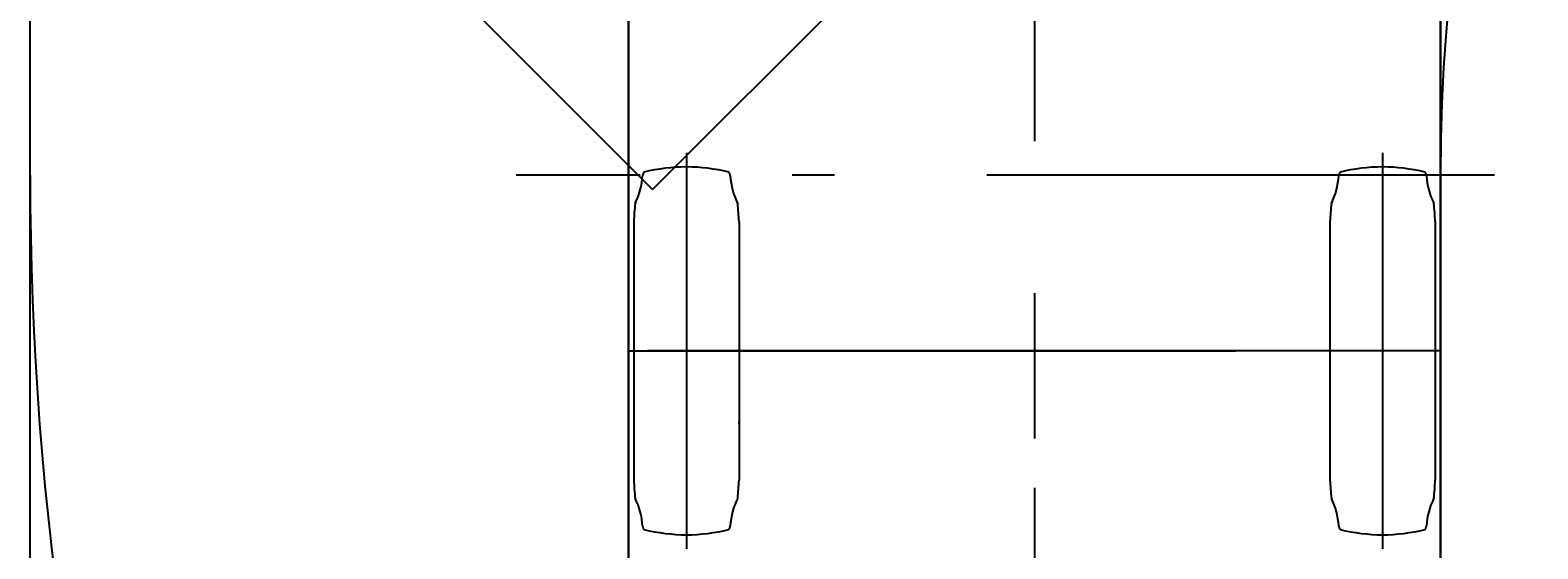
# Model space of a CAD drawing. Extents: x 7980 to 65280, y 12028 to 40493.
# Tile 7 of 17: x 7980 to 13549, y 25718 to 27636. Entities that reach past the tile are written whole.
import ezdxf
from ezdxf.enums import TextEntityAlignment as Align

# ---------------------------------------------------------------- set-up
doc = ezdxf.new("R2010")
doc.units = 0
doc.header["$LTSCALE"] = 62.5
doc.linetypes.add('CENTER', pattern=[50.5, 30, -9, 2.5, -9])
doc.linetypes.add('HIDDEN', pattern=[12.6, 8.4, -4.2])
for name, color, linetype in [('10', 7, 'CONTINUOUS'), ('11', 7, 'CONTINUOUS'), ('3', 214, 'CONTINUOUS')]:
    doc.layers.add(name, color=color, linetype=linetype)
doc.styles.get("Standard").update_dxf_attribs({"font": 'txt', "bigfont": 'bigfont'})
doc.dimstyles.get("Standard").update_dxf_attribs({"dimtxt": 0.18, "dimasz": 0.18, "dimexe": 0.18, "dimexo": 0.0625, "dimgap": 0.09, "dimtad": 0, "dimtih": 1, "dimtoh": 1, "dimdec": 4, "dimzin": 0, "dimtxsty": 'STANDARD', "dimcen": 0.09, "dimazin": 3, "dimtfac": 1, "dimtdec": 4, "dimtofl": 0, "dimtmove": 0, "dimatfit": 3, "dimtolj": 1, "dimtzin": 0})

# ---------------------------------------------------------------- blocks, each defined once
blk = doc.blocks.new('*G0')
at = {"layer": '11', "color": 7, "linetype": 'CENTER'}
for p, q in [((11690, 38569.4), (11690, 19529.4)), ((16545.3, 27100.4), (9775.6, 27100.4)), ((11690, 26642.5), (11690, 26126.8))]:
    blk.add_line(p, q, dxfattribs=at)
at = {"layer": '11', "color": 7, "linetype": 'CONTINUOUS'}
for p, q in [((10190, 36115.4), (10190, 20155.4)), ((10190, 20125.4), (10190, 36115.4)), ((13190, 20125.4), (13190, 36115.4)), ((13190, 36115.4), (13190, 20125.4))]:
    blk.add_line(p, q, dxfattribs=at)
blk = doc.blocks.new('*G3')
at = {"layer": '11', "color": 7, "linetype": 'CONTINUOUS'}
for p, q in [((10278.9, 27047.4), (21585.5, 38354)), ((21585.5, 38354), (10278.9, 27047.4)), ((10278.9, 27047.4), (8157.6, 29168.7)), ((10278.9, 27047.4), (8157.6, 29168.7))]:
    blk.add_line(p, q, dxfattribs=at)
blk = doc.blocks.new('*D24')
at = {"layer": '3', "color": 214, "linetype": 'CONTINUOUS'}
for p, q in [((20090, 27100.4), (12931.8, 36614)), ((12931.8, 36614), (13424.1, 36228.9)), ((12931.8, 36614), (13165.5, 36034.4)), ((13424.1, 36228.9), (13165.5, 36034.4))]:
    blk.add_line(p, q, dxfattribs=at)
at = {"layer": '3', "color": 214, "linetype": 'CONTINUOUS', "width": 0.5}
blk.add_text('2', height=625, rotation=-53.0416, dxfattribs=at).set_placement((17464.2, 30590.2), align=Align.BOTTOM_LEFT)
blk = doc.blocks.new('*D26')
at = {"layer": '3', "color": 214, "linetype": 'CONTINUOUS'}
for p, q in [((19844.5, 27006.7), (8775.8, 22782)), ((8775.8, 22782), (9282.1, 23148.4)), ((8775.8, 22782), (9397.5, 22846.2))]:
    blk.add_line(p, q, dxfattribs=at)
at = {"layer": '3', "color": 214, "linetype": 'CONTINUOUS', "width": 0.5}
blk.add_text('4', height=625, rotation=20.8908, dxfattribs=at).set_placement((16557.4, 25752.1), align=Align.BOTTOM_LEFT)

msp = doc.modelspace()

# ---------------------------------------------------------------- linework, layer by layer
at = {"layer": '10', "color": 7, "linetype": 'CONTINUOUS'}
for radius, start, end in [(6899.9989, 111.299014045, 180), (12110.35198, 180, -145.296764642)]:
    msp.add_arc((20090, 27100.44528), radius, start, end, dxfattribs=at)
at = {"layer": '11', "color": 7, "linetype": 'CENTER'}
for p, q in [((11690, 38569.37704), (11690, 19529.37704)), ((10403.99994, 27182.19882), (10403.99994, 25718.69174)), ((12976.00006, 27182.19882), (12976.00006, 25718.69174)), ((16545.34973, 27100.44528), (9775.55145, 27100.44528)), ((11690, 26642.54428), (11690, 26126.78805)), ((10186.92383, 26450.44528), (10622.51038, 26450.44528)), ((11690, 26450.44528), (10260.36972, 26450.44528)), ((10622.51038, 26450.44528), (12433.04657, 26450.44528)), ((13121.23016, 26450.44528), (11690, 26450.44528)), ((12757.48962, 26450.44528), (12433.04657, 26450.44528)), ((13193.07693, 26450.44528), (12757.48962, 26450.44528))]:
    msp.add_line(p, q, dxfattribs=at)
at = {"layer": '11', "color": 7, "linetype": 'CONTINUOUS'}
for p, q in [((10190, 36115.44467), (10190, 20155.44307)), ((10190, 20125.44528), (10190, 36115.44467)), ((13190, 20125.44528), (13190, 36115.44467)), ((13190, 36115.44467), (13190, 20125.44528)), ((10209.6022, 26928.40243), (10209.6022, 25972.48812)), ((10598.39767, 26928.40243), (10598.39767, 25972.48812)), ((12781.60233, 26928.40243), (12781.60233, 25972.48812)), ((13170.3978, 26928.40243), (13170.3978, 25972.48812))]:
    msp.add_line(p, q, dxfattribs=at)
for centre, radius, start, end in [((10408.93463, 26454.33017), 676.13281, 90.3925171, 103.8453369), ((10399.06525, 26454.32101), 676.14194, 76.1544647, 89.6071625), ((12980.93552, 26454.32406), 676.13892, 90.3925781, 103.8452759), ((12971.06613, 26454.33322), 676.12973, 76.1543274, 89.6071472), ((9970.51529, 27116.00924), 272.29551, -26.3110046, -3.8161697), ((10837.44415, 27115.99704), 272.25424, -176.1863708, -153.6880188), ((12542.5177, 27116.01229), 272.29481, -26.3117867, -3.8168488), ((13409.45496, 27116.00619), 272.26551, -176.1846313, -153.6873169), ((11289.16992, 26881.43283), 1080.58682, 173.9528503, 177.5108948), ((9518.28293, 26881.37789), 1081.13638, 2.4906998, 6.0469284), ((13862.07794, 26881.36569), 1081.49673, 173.9543762, 177.5093994), ((12090.76523, 26881.42977), 1080.65164, 2.4890518, 6.0468674), ((10595.00031, 26187.44479), 1.9989, -90, -60.0139942), ((11289.0097, 26019.44552), 1080.41698, -177.511261, -173.9526672), ((9519.01306, 26019.44247), 1080.41223, -6.0473099, -2.4887009), ((13861.90552, 26019.50961), 1081.3329, -177.5099182, -173.9543457), ((12091.10474, 26019.43331), 1080.30201, -6.0474396, -2.488472), ((9970.53436, 25784.88436), 272.2851, 3.8144531, 26.3107681), ((10837.50824, 25784.87826), 272.30985, 153.6897583, 176.184021), ((12542.51083, 25784.88436), 272.29043, 3.8143997, 26.3102875), ((13409.45343, 25784.88436), 272.27364, 153.687439, 176.1847839), ((10408.94379, 26446.56344), 676.13583, -103.8456116, -90.3928528), ((10399.07288, 26446.67941), 676.25183, -89.6074256, -76.1569576), ((12980.9256, 26446.6611), 676.23362, -103.8435669, -90.3927917), ((12971.05698, 26446.56649), 676.13891, -89.6074893, -76.1547947)]:
    msp.add_arc(centre, radius, start, end, dxfattribs=at)
at = {"layer": '11', "color": 7, "linetype": 'HIDDEN'}
for centre, radius, start, end in [((10265.79498, 27096.30099), 23.6414, 142.1177673, 176.1745911), ((10542.22473, 27096.3132), 23.6199, 3.7982025, 37.8864136), ((12837.77527, 27096.31015), 23.62072, 142.1068573, 176.193512), ((13114.20502, 27096.30404), 23.6403, 3.8171692, 37.8744125), ((10265.78888, 25804.58346), 23.62508, -176.1803589, -142.1087036), ((10542.22015, 25804.58041), 23.63156, -37.8726807, -3.8116379), ((12837.76688, 25804.58041), 23.62031, -176.1870117, -142.1077271), ((13114.21036, 25804.58041), 23.62493, -37.8851814, -3.8129959)]:
    msp.add_arc(centre, radius, start, end, dxfattribs=at)
at = {"layer": '3', "color": 214, "linetype": 'CONTINUOUS'}
msp.add_line((7979.64802, 18463.35528), (7979.64802, 40493.35528), dxfattribs=at)

# ---------------------------------------------------------------- block references
at = {"layer": '11', "color": 7, "linetype": 'CONTINUOUS'}
for name in ['*G3', '*G0']:
    msp.add_blockref(name, (0, 0), dxfattribs=at)

# ---------------------------------------------------------------- dimensions: what is measured, and where the dimension line sits
at = {"layer": '3', "color": 214, "linetype": 'CONTINUOUS'}
for center, mpoint, text, picture, middle in [((20090, 27100.44528), (12931.82727, 36614.02403), '2', '*D24', (17807.88162, 30653.26111)), ((19844.48369, 27006.73704), (8775.75899, 22782.04565), '4', '*D26', (16591.92633, 26099.7953))]:
    dim = msp.add_radius_dim(center=center, mpoint=mpoint, text=text, dimstyle='Standard', dxfattribs=at)
    dim.commit()
    dim.dimension.update_dxf_attribs({"geometry": picture, "text_midpoint": middle})

doc.saveas('drawing.dxf')
